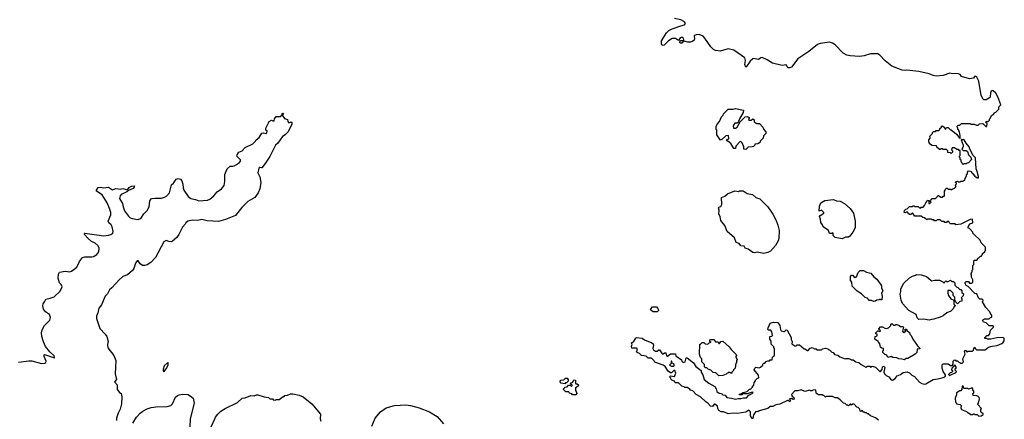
# Model space of a CAD drawing. Extents: x 1863017 to 1989460, y 394564 to 532820.
# Tile 20 of 213: x 1940801 to 1953256, y 414330 to 419382. Entities that reach past the tile are written whole.
import ezdxf

# ---------------------------------------------------------------- set-up
doc = ezdxf.new("R2010")
doc.units = 0

msp = doc.modelspace()

# ---------------------------------------------------------------- linework, layer by layer
at = {"layer": '0CON10XD'}
for points in [[(1952913, 417463), (1952902, 417495), (1952890, 417635), (1952864, 417664), (1952820, 417745), (1952810, 417775), (1952772, 417822), (1952750, 417865), (1952735, 417868), (1952725, 417860), (1952715, 417870), (1952710, 417865), (1952738, 417795), (1952738, 417775), (1952720, 417745), (1952738, 417728), (1952775, 417728), (1952790, 417715), (1952803, 417673), (1952832, 417645), (1952842, 417615), (1952805, 417572), (1952785, 417570), (1952775, 417560), (1952745, 417560), (1952735, 417550), (1952722, 417562), (1952720, 417575), (1952710, 417585), (1952710, 417605), (1952700, 417615), (1952700, 417635), (1952690, 417645), (1952690, 417655), (1952700, 417665), (1952698, 417728), (1952685, 417730), (1952675, 417740), (1952655, 417740), (1952625, 417760), (1952595, 417760), (1952590, 417735), (1952600, 417725), (1952600, 417705), (1952585, 417690), (1952575, 417700), (1952542, 417702), (1952540, 417725), (1952525, 417740), (1952485, 417740), (1952475, 417750), (1952455, 417750), (1952445, 417740), (1952435, 417740), (1952402, 417772), (1952398, 417788), (1952345, 417790), (1952312, 417812), (1952310, 417825), (1952300, 417835), (1952300, 417865), (1952320, 417885), (1952320, 417895), (1952310, 417905), (1952348, 417942), (1952350, 417955), (1952362, 417968), (1952385, 417970), (1952395, 417980), (1952428, 417982), (1952440, 417995), (1952442, 418008), (1952460, 418025), (1952460, 418035), (1952475, 418040), (1952498, 418018), (1952505, 418000), (1952518, 418002), (1952525, 418020), (1952545, 418020), (1952575, 417990), (1952585, 417990), (1952653, 417933), (1952695, 417880), (1952700, 417885), (1952700, 417915), (1952690, 417965), (1952680, 417975), (1952680, 417985), (1952670, 417995), (1952670, 418015), (1952660, 418025), (1952660, 418035), (1952672, 418048), (1952695, 418050), (1952715, 418070), (1952825, 418070), (1952835, 418060), (1952875, 418060), (1952905, 418050), (1952925, 418050), (1952943, 418067), (1952985, 418070), (1953022, 418032), (1953035, 418030), (1953040, 418065), (1953020, 418085), (1953035, 418100), (1953048, 418092), (1953068, 418112), (1953070, 418125), (1953078, 418132), (1953095, 418170), (1953105, 418180), (1953118, 418182), (1953130, 418195), (1953132, 418208), (1953148, 418212), (1953188, 418252), (1953188, 418282), (1953212, 418305), (1953175, 418407), (1953149, 418455), (1953115, 418484), (1953105, 418486), (1953092, 418478), (1953082, 418458), (1953076, 418404), (1953068, 418392), (1953025, 418368), (1952998, 418368), (1952987, 418377), (1952962, 418425), (1952934, 418605), (1952907, 418655), (1952895, 418662), (1952880, 418665), (1952865, 418643), (1952815, 418634), (1952715, 418664), (1952698, 418688), (1952678, 418698), (1952585, 418700), (1952566, 418706), (1952485, 418676), (1952395, 418668), (1952355, 418676), (1952305, 418698), (1952175, 418728), (1952025, 418744), (1952005, 418741), (1951965, 418743), (1951833, 418793), (1951750, 418860), (1951682, 418935), (1951655, 418952), (1951565, 418950), (1951484, 418926), (1951425, 418916), (1951305, 418924), (1951264, 418934), (1951220, 418960), (1951116, 419065), (1951082, 419085), (1951045, 419097), (1950925, 419081), (1950895, 419070), (1950782, 418978), (1950643, 418885), (1950565, 418783), (1950545, 418773), (1950524, 418774), (1950508, 418785), (1950507, 418797), (1950495, 418810), (1950445, 418804), (1950325, 418834), (1950255, 418876), (1950195, 418902), (1950175, 418899), (1950145, 418880), (1950085, 418892), (1950075, 418888), (1950043, 418857), (1949995, 418788), (1949985, 418782), (1949975, 418815), (1949982, 418865), (1949975, 418898), (1949835, 418998), (1949765, 419012), (1949664, 418984), (1949602, 418992), (1949577, 419007), (1949545, 419040), (1949469, 419149), (1949445, 419173), (1949396, 419196), (1949358, 419192), (1949339, 419181), (1949332, 419168), (1949336, 419145), (1949331, 419125), (1949315, 419109), (1949285, 419098), (1949255, 419096), (1949205, 419110), (1949178, 419085), (1949162, 419085), (1949153, 419095), (1949152, 419108), (1949163, 419117), (1949195, 419120), (1949202, 419128), (1949200, 419145), (1949179, 419159), (1949155, 419152), (1949135, 419120), (1949095, 419142), (1949054, 419146), (1949010, 419115), (1948955, 419058), (1948930, 419055), (1948918, 419075), (1948920, 419115), (1948981, 419215), (1949014, 419246), (1949055, 419268), (1949165, 419306), (1949210, 419315), (1949224, 419335), (1949212, 419355), (1949165, 419380), (1949085, 419395)], [(1941906, 417066), (1941845, 417167), (1941774, 417215), (1941774, 417226), (1941795, 417260), (1941825, 417266), (1941865, 417258), (1941925, 417265), (1941975, 417231), (1942015, 417248), (1942075, 417239), (1942105, 417249), (1942165, 417229), (1942185, 417260), (1942215, 417276), (1942252, 417282), (1942250, 417265), (1942235, 417248), (1942177, 417223), (1942157, 417205), (1942085, 417170), (1942071, 417155), (1942062, 417122), (1942100, 417060), (1942109, 417015), (1942127, 416967), (1942177, 416897), (1942199, 416879), (1942225, 416868), (1942295, 416857), (1942335, 416870), (1942373, 416927), (1942415, 416971), (1942439, 417015), (1942449, 417091), (1942463, 417115), (1942475, 417123), (1942515, 417124), (1942595, 417127), (1942633, 417137), (1942661, 417155), (1942695, 417193), (1942721, 417295), (1942746, 417315), (1942782, 417365), (1942805, 417374), (1942835, 417366), (1942852, 417345), (1942866, 417304), (1942867, 417255), (1942878, 417225), (1942934, 417145), (1942965, 417122), (1943025, 417109), (1943069, 417091), (1943175, 417102), (1943205, 417112), (1943257, 417153), (1943300, 417205), (1943354, 417245), (1943386, 417285), (1943396, 417335), (1943396, 417425), (1943425, 417496), (1943462, 417528), (1943495, 417529), (1943515, 417536), (1943545, 417550), (1943582, 417578), (1943592, 417595), (1943592, 417612), (1943556, 417646), (1943549, 417655), (1943553, 417675), (1943574, 417705), (1943616, 417724), (1943655, 417766), (1943749, 417811), (1943783, 417847), (1943791, 417865), (1943829, 417891), (1943865, 417948), (1943885, 417953), (1943915, 417942), (1943929, 417951), (1943932, 417972), (1943914, 417984), (1943915, 418010), (1943955, 418093), (1943985, 418112), (1944004, 418104), (1944020, 418105), (1944023, 418127), (1944045, 418160), (1944095, 418160), (1944120, 418180), (1944122, 418198), (1944135, 418200), (1944140, 418195), (1944120, 418175), (1944151, 418131), (1944188, 418118), (1944192, 418095), (1944205, 418078), (1944235, 418090), (1944245, 418080), (1944245, 418062), (1944195, 417966), (1944157, 417925), (1944126, 417904), (1944065, 417819), (1944036, 417795), (1943965, 417654), (1943905, 417564), (1943865, 417510), (1943858, 417508), (1943837, 417513), (1943826, 417504), (1943812, 417445), (1943839, 417395), (1943853, 417325), (1943839, 417245), (1943819, 417195), (1943777, 417133), (1943688, 417082), (1943611, 417009), (1943531, 416905), (1943405, 416855), (1943315, 416830), (1943171, 416841), (1943105, 416857), (1943055, 416843), (1942982, 416848), (1942928, 416835), (1942902, 416815), (1942892, 416795), (1942859, 416761), (1942813, 416665), (1942790, 416630), (1942735, 416582), (1942715, 416572), (1942687, 416577), (1942655, 416590), (1942625, 416572), (1942520, 416375), (1942458, 416312), (1942415, 416283), (1942383, 416273), (1942354, 416274), (1942324, 416294), (1942300, 416335), (1942285, 416332), (1942267, 416305), (1942246, 416235), (1942232, 416215), (1942165, 416158), (1942104, 416135), (1942058, 416095), (1941967, 415993), (1941935, 415965), (1941913, 415915), (1941882, 415885), (1941834, 415775), (1941803, 415735), (1941791, 415675), (1941774, 415635), (1941773, 415605), (1941816, 415476), (1941884, 415405), (1941902, 415375), (1941918, 415315), (1941913, 415275), (1941916, 415235), (1941993, 415135), (1942017, 415075), (1942010, 414905), (1942027, 414835), (1942002, 414805), (1942034, 414765), (1942033, 414705), (1942065, 414667), (1942084, 414654), (1942092, 414612), (1942089, 414525), (1942072, 414458), (1942045, 414408), (1942024, 414345), (1942024, 414315)], [(1949985, 417740), (1949960, 417745), (1949962, 417775), (1949940, 417825), (1949925, 417840), (1949912, 417838), (1949860, 417785), (1949858, 417752), (1949835, 417752), (1949796, 417816), (1949758, 417848), (1949742, 417852), (1949755, 417870), (1949770, 417875), (1949768, 417918), (1949735, 417912), (1949685, 417868), (1949665, 417860), (1949620, 417925), (1949620, 417985), (1949610, 417995), (1949612, 418035), (1949628, 418065), (1949652, 418095), (1949680, 418155), (1949700, 418175), (1949705, 418190), (1949765, 418250), (1949825, 418250), (1949855, 418258), (1949957, 418237), (1949955, 418210), (1949905, 418130), (1949888, 418082), (1949877, 418073), (1949848, 418072), (1949835, 418058), (1949827, 418035), (1949832, 418012), (1949855, 418012), (1949878, 418025), (1949915, 418090), (1949980, 418155), (1950005, 418160), (1950030, 418145), (1950030, 418135), (1950020, 418125), (1950025, 418110), (1950055, 418110), (1950075, 418130), (1950090, 418115), (1950092, 418092), (1950105, 418080), (1950115, 418080), (1950125, 418070), (1950158, 418068), (1950200, 418025), (1950213, 417993), (1950240, 417965), (1950238, 417942), (1950210, 417915), (1950208, 417882), (1950170, 417845), (1950170, 417835), (1950160, 417825), (1950137, 417813), (1950102, 417808), (1950100, 417795), (1950085, 417780), (1950067, 417773), (1950015, 417770), (1949985, 417740)], [(1948940, 415015), (1948835, 415052), (1948825, 415070), (1948792, 415102), (1948753, 415103), (1948727, 415127), (1948668, 415138), (1948642, 415162), (1948610, 415175), (1948600, 415185), (1948610, 415195), (1948610, 415225), (1948605, 415230), (1948545, 415230), (1948540, 415255), (1948548, 415275), (1948540, 415295), (1948565, 415310), (1948594, 415356), (1948605, 415363), (1948675, 415357), (1948703, 415333), (1948798, 415298), (1948814, 415284), (1948818, 415268), (1948810, 415225), (1948817, 415207), (1948845, 415192), (1948865, 415192), (1948885, 415210), (1948895, 415210), (1948928, 415158), (1948942, 415158), (1948958, 415172), (1948975, 415172), (1948984, 415134), (1948995, 415128), (1949035, 415157), (1949095, 415158), (1949102, 415132), (1949173, 415083), (1949178, 415065), (1949195, 415050), (1949220, 415055), (1949233, 415107), (1949245, 415108), (1949325, 415042), (1949356, 414996), (1949420, 414945), (1949420, 414925), (1949442, 414892), (1949460, 414835), (1949520, 414785), (1949593, 414743), (1949612, 414715), (1949621, 414681), (1949640, 414665), (1949685, 414650), (1949695, 414640), (1949727, 414637), (1949746, 414606), (1949806, 414596), (1949855, 414584), (1949895, 414594), (1949925, 414591), (1949958, 414602), (1949995, 414601), (1950026, 414634), (1950068, 414655), (1950078, 414668), (1950065, 414672), (1950005, 414652), (1949945, 414650), (1949935, 414640), (1949905, 414640), (1949902, 414648), (1949925, 414650), (1949955, 414670), (1950005, 414680), (1950035, 414710), (1950045, 414710), (1950070, 414735), (1950072, 414748), (1950088, 414762), (1950093, 414797), (1950110, 414815), (1950110, 414825), (1950135, 414850), (1950150, 414855), (1950148, 414888), (1950092, 414955), (1950100, 414975), (1950115, 414988), (1950155, 414982), (1950172, 414988), (1950200, 415015), (1950200, 415025), (1950215, 415040), (1950225, 415040), (1950245, 415060), (1950265, 415070), (1950285, 415070), (1950295, 415080), (1950318, 415082), (1950323, 415117), (1950335, 415130), (1950350, 415135), (1950350, 415225), (1950340, 415235), (1950340, 415245), (1950308, 415278), (1950307, 415317), (1950290, 415345), (1950292, 415378), (1950315, 415380), (1950322, 415388), (1950317, 415435), (1950305, 415457), (1950275, 415458), (1950267, 415467), (1950268, 415485), (1950296, 415544), (1950337, 415557), (1950392, 415552), (1950417, 415515), (1950426, 415465), (1950435, 415450), (1950465, 415438), (1950475, 415440), (1950495, 415460), (1950508, 415458), (1950560, 415365), (1950560, 415335), (1950570, 415325), (1950572, 415312), (1950570, 415285), (1950605, 415260), (1950625, 415260), (1950635, 415270), (1950665, 415270), (1950725, 415220), (1950735, 415220), (1950765, 415200), (1950775, 415200), (1950802, 415228), (1950825, 415238), (1950855, 415220), (1950875, 415220), (1950885, 415210), (1950942, 415208), (1950955, 415220), (1950995, 415228), (1951025, 415220), (1951035, 415210), (1951045, 415210), (1951075, 415180), (1951090, 415175), (1951108, 415148), (1951152, 415142), (1951175, 415120), (1951243, 415093), (1951255, 415100), (1951285, 415100), (1951312, 415092), (1951325, 415080), (1951345, 415080), (1951380, 415055), (1951415, 415050), (1951445, 415022), (1951505, 414988), (1951525, 415000), (1951555, 415000), (1951565, 414990), (1951585, 415000), (1951625, 414990), (1951685, 414930), (1951710, 414960), (1951716, 414995), (1951735, 415002), (1951746, 414985), (1951733, 414925), (1951740, 414905), (1951762, 414882), (1951797, 414867), (1951825, 414830), (1951844, 414824), (1951875, 414847), (1951899, 414881), (1951943, 414895), (1951975, 414922), (1952029, 414929), (1952057, 414917), (1952085, 414886), (1952122, 414872), (1952185, 414801), (1952215, 414784), (1952245, 414776), (1952265, 414780), (1952355, 414833), (1952415, 414840), (1952485, 414857), (1952503, 414867), (1952512, 414878), (1952512, 414892), (1952482, 414935), (1952472, 414975), (1952472, 415018), (1952485, 415030), (1952545, 415030), (1952575, 415010), (1952595, 415010), (1952610, 415025), (1952610, 415065), (1952622, 415078), (1952635, 415080), (1952645, 415070), (1952665, 415070), (1952682, 415052), (1952695, 415050), (1952705, 415040), (1952725, 415040), (1952740, 415055), (1952732, 415095), (1952760, 415155), (1952753, 415185), (1952762, 415198), (1952768, 415198), (1952785, 415180), (1952795, 415190), (1952855, 415190), (1952868, 415202), (1952870, 415225), (1952885, 415240), (1952892, 415222), (1952905, 415210), (1953015, 415210), (1953055, 415240), (1953104, 415256), (1953165, 415264), (1953225, 415288), (1953237, 415295), (1953256, 415324), (1953254, 415354), (1953232, 415362), (1953160, 415360), (1953084, 415344), (1953043, 415343), (1953035, 415350), (1953012, 415352), (1953010, 415365), (1953035, 415390), (1953055, 415390), (1953075, 415410), (1953083, 415457), (1953120, 415495), (1953120, 415505), (1953115, 415510), (1953065, 415510), (1953025, 415550), (1952995, 415560), (1952980, 415585), (1953005, 415600), (1953065, 415600), (1953082, 415618), (1953098, 415622), (1953100, 415645), (1953092, 415652), (1953075, 415690), (1953022, 415745), (1952980, 415815), (1952988, 415838), (1952975, 415850), (1952945, 415850), (1952930, 415865), (1952908, 415918), (1952882, 415922), (1952798, 416008), (1952775, 416020), (1952760, 416045), (1952762, 416058), (1952775, 416070), (1952805, 416070), (1952815, 416050), (1952845, 416050), (1952858, 416062), (1952860, 416095), (1952840, 416125), (1952840, 416155), (1952830, 416165), (1952840, 416175), (1952840, 416185), (1952850, 416195), (1952850, 416215), (1952860, 416225), (1952860, 416275), (1952870, 416285), (1952870, 416335), (1952875, 416340), (1952908, 416342), (1952925, 416370), (1952935, 416370), (1952952, 416388), (1952968, 416392), (1952970, 416405), (1952980, 416415), (1952982, 416428), (1953010, 416445), (1953010, 416455), (1953020, 416465), (1953020, 416505), (1952962, 416562), (1952950, 416595), (1952872, 416672), (1952860, 416685), (1952860, 416695), (1952815, 416740), (1952800, 416745), (1952800, 416765), (1952821, 416799), (1952857, 416813), (1952855, 416858), (1952825, 416857), (1952705, 416798), (1952645, 416790), (1952635, 416800), (1952575, 416800), (1952562, 416812), (1952555, 416830), (1952535, 416830), (1952525, 416820), (1952505, 416820), (1952495, 416830), (1952465, 416830), (1952445, 416850), (1952405, 416850), (1952395, 416840), (1952375, 416840), (1952365, 416850), (1952345, 416850), (1952335, 416860), (1952285, 416860), (1952275, 416850), (1952248, 416878), (1952225, 416880), (1952205, 416900), (1952125, 416900), (1952095, 416940), (1952075, 416920), (1952055, 416920), (1952042, 416932), (1952035, 416950), (1952015, 416950), (1952005, 416940), (1951990, 416945), (1951992, 416968), (1952012, 416988), (1952028, 416992), (1952055, 417020), (1952095, 417020), (1952105, 417030), (1952115, 417030), (1952125, 417020), (1952165, 417020), (1952182, 417002), (1952195, 417000), (1952205, 417010), (1952228, 417012), (1952248, 417032), (1952262, 417068), (1952278, 417082), (1952285, 417100), (1952300, 417095), (1952300, 417060), (1952315, 417060), (1952330, 417075), (1952320, 417085), (1952322, 417098), (1952345, 417120), (1952388, 417122), (1952408, 417142), (1952415, 417160), (1952425, 417160), (1952455, 417140), (1952475, 417140), (1952485, 417150), (1952495, 417150), (1952500, 417155), (1952500, 417215), (1952510, 417225), (1952512, 417238), (1952525, 417250), (1952535, 417250), (1952545, 417240), (1952575, 417240), (1952585, 417230), (1952595, 417240), (1952625, 417250), (1952648, 417272), (1952640, 417285), (1952640, 417295), (1952650, 417305), (1952650, 417315), (1952640, 417325), (1952642, 417338), (1952665, 417340), (1952675, 417330), (1952695, 417330), (1952705, 417340), (1952735, 417340), (1952745, 417350), (1952758, 417352), (1952760, 417375), (1952770, 417385), (1952770, 417395), (1952780, 417405), (1952780, 417425), (1952790, 417435), (1952790, 417455), (1952805, 417470), (1952830, 417465), (1952885, 417402), (1952915, 417382), (1952928, 417382), (1952929, 417399), (1952913, 417463)], [(1950215, 416424), (1950131, 416441), (1950095, 416436), (1950075, 416440), (1950015, 416482), (1949980, 416495), (1949965, 416520), (1949925, 416523), (1949902, 416552), (1949866, 416566), (1949842, 416622), (1949752, 416705), (1949721, 416781), (1949672, 416845), (1949663, 416895), (1949643, 416925), (1949649, 416975), (1949640, 417005), (1949645, 417012), (1949670, 417020), (1949684, 417045), (1949678, 417132), (1949719, 417151), (1949755, 417179), (1949847, 417217), (1949895, 417210), (1949905, 417218), (1949955, 417220), (1950005, 417183), (1950071, 417171), (1950112, 417132), (1950162, 417115), (1950265, 417018), (1950330, 416925), (1950372, 416842), (1950393, 416783), (1950407, 416715), (1950404, 416615), (1950394, 416586), (1950364, 416526), (1950298, 416455), (1950265, 416437), (1950215, 416424)], [(1940785, 415054), (1940915, 415070), (1940955, 415067), (1941077, 415037), (1941119, 415041), (1941133, 415047), (1941136, 415064), (1941111, 415125), (1941110, 415145), (1941115, 415150), (1941240, 415105), (1941242, 415115), (1941235, 415132), (1941182, 415182), (1941129, 415249), (1941100, 415310), (1941080, 415375), (1941078, 415425), (1941087, 415463), (1941114, 415516), (1941182, 415585), (1941189, 415615), (1941177, 415655), (1941129, 415689), (1941102, 415722), (1941092, 415765), (1941099, 415791), (1941116, 415815), (1941130, 415850), (1941185, 415860), (1941235, 415878), (1941311, 415949), (1941336, 416005), (1941325, 416035), (1941306, 416056), (1941288, 416115), (1941292, 416165), (1941305, 416191), (1941375, 416201), (1941434, 416196), (1941455, 416203), (1941524, 416255), (1941559, 416325), (1941597, 416375), (1941625, 416384), (1941715, 416382), (1941735, 416389), (1941776, 416415), (1941800, 416445), (1941808, 416495), (1941794, 416525), (1941757, 416557), (1941709, 416579), (1941665, 416616), (1941619, 416665), (1941620, 416680), (1941626, 416684), (1941865, 416651), (1941925, 416657), (1941955, 416667), (1941977, 416685), (1941984, 416706), (1941969, 416765), (1941958, 416788), (1941930, 416815), (1941920, 416835), (1941952, 416915), (1941953, 416943), (1941938, 416995), (1941906, 417066)], [(1951205, 416613), (1951115, 416628), (1951090, 416655), (1951090, 416685), (1951085, 416688), (1951075, 416680), (1951045, 416680), (1951033, 416715), (1950964, 416764), (1950957, 416787), (1950935, 416820), (1950932, 416862), (1950918, 416895), (1950925, 416908), (1950972, 416935), (1950972, 416945), (1950945, 416972), (1950915, 416960), (1950917, 417023), (1950935, 417068), (1950985, 417098), (1951095, 417109), (1951135, 417093), (1951178, 417088), (1951235, 417057), (1951305, 416997), (1951347, 416935), (1951370, 416835), (1951370, 416750), (1951342, 416695), (1951302, 416645), (1951285, 416633), (1951248, 416632), (1951205, 416613)], [(1951605, 415818), (1951575, 415830), (1951542, 415832), (1951540, 415845), (1951525, 415860), (1951495, 415870), (1951450, 415915), (1951395, 415948), (1951351, 415991), (1951332, 416015), (1951328, 416065), (1951310, 416085), (1951310, 416135), (1951325, 416150), (1951335, 416150), (1951365, 416120), (1951375, 416130), (1951388, 416132), (1951408, 416185), (1951435, 416210), (1951475, 416212), (1951515, 416190), (1951566, 416176), (1951605, 416132), (1951643, 416103), (1951698, 416025), (1951702, 416015), (1951701, 415991), (1951718, 415955), (1951702, 415925), (1951710, 415885), (1951708, 415842), (1951695, 415840), (1951685, 415850), (1951675, 415840), (1951645, 415838), (1951625, 415822), (1951605, 415818)], [(1952305, 415583), (1952235, 415597), (1952175, 415592), (1952165, 415598), (1952154, 415614), (1952143, 415653), (1952048, 415705), (1951968, 415795), (1951950, 415835), (1951937, 415913), (1951947, 415945), (1951948, 415975), (1951982, 416048), (1952055, 416118), (1952095, 416140), (1952135, 416150), (1952145, 416160), (1952205, 416158), (1952274, 416134), (1952325, 416088), (1952341, 416081), (1952375, 416090), (1952437, 416087), (1952478, 416068), (1952495, 416050), (1952502, 416068), (1952515, 416080), (1952525, 416070), (1952545, 416070), (1952575, 416090), (1952595, 416070), (1952615, 416070), (1952630, 416055), (1952630, 416025), (1952642, 416012), (1952655, 416000), (1952668, 415998), (1952692, 415972), (1952705, 415970), (1952720, 415955), (1952720, 415935), (1952740, 415915), (1952738, 415892), (1952710, 415865), (1952720, 415855), (1952720, 415825), (1952695, 415820), (1952665, 415790), (1952642, 415812), (1952640, 415825), (1952630, 415835), (1952630, 415875), (1952610, 415895), (1952610, 415925), (1952575, 415960), (1952542, 415958), (1952540, 415925), (1952550, 415895), (1952582, 415852), (1952618, 415838), (1952620, 415785), (1952640, 415765), (1952622, 415758), (1952610, 415725), (1952580, 415695), (1952530, 415675), (1952485, 415638), (1952445, 415622), (1952366, 415594), (1952335, 415592), (1952305, 415583)], [(1948815, 415688), (1948780, 415715), (1948783, 415727), (1948805, 415750), (1948855, 415750), (1948875, 415730), (1948880, 415715), (1948880, 415705), (1948865, 415690), (1948815, 415688)], [(1951995, 415080), (1951962, 415092), (1951923, 415093), (1951895, 415108), (1951845, 415112), (1951825, 415122), (1951785, 415110), (1951770, 415140), (1951745, 415150), (1951720, 415175), (1951720, 415195), (1951730, 415205), (1951728, 415225), (1951708, 415228), (1951692, 415242), (1951680, 415285), (1951663, 415303), (1951660, 415315), (1951620, 415345), (1951622, 415378), (1951650, 415385), (1951650, 415405), (1951632, 415412), (1951630, 415425), (1951655, 415450), (1951665, 415450), (1951675, 415440), (1951690, 415445), (1951685, 415460), (1951672, 415462), (1951670, 415475), (1951692, 415498), (1951715, 415500), (1951745, 415480), (1951765, 415478), (1951790, 415485), (1951820, 415515), (1951820, 415525), (1951835, 415540), (1951855, 415520), (1951875, 415520), (1951885, 415530), (1951895, 415530), (1951927, 415517), (1951943, 415503), (1951972, 415502), (1951980, 415495), (1951970, 415445), (1951975, 415430), (1951985, 415428), (1952010, 415445), (1952000, 415465), (1952005, 415470), (1952015, 415468), (1952027, 415447), (1952058, 415428), (1952062, 415405), (1952078, 415388), (1952098, 415345), (1952157, 415257), (1952190, 415225), (1952185, 415220), (1952152, 415218), (1952148, 415175), (1952130, 415155), (1952035, 415100), (1952015, 415100), (1951995, 415080)], [(1949645, 414880), (1949608, 414918), (1949575, 414920), (1949545, 414950), (1949512, 414962), (1949495, 414980), (1949475, 414980), (1949462, 414992), (1949462, 415022), (1949432, 415055), (1949430, 415095), (1949413, 415113), (1949400, 415155), (1949405, 415280), (1949415, 415280), (1949435, 415300), (1949455, 415300), (1949473, 415283), (1949505, 415280), (1949522, 415298), (1949550, 415305), (1949530, 415315), (1949530, 415335), (1949545, 415340), (1949585, 415340), (1949590, 415325), (1949605, 415310), (1949635, 415310), (1949645, 415290), (1949655, 415290), (1949670, 415315), (1949695, 415319), (1949776, 415246), (1949801, 415211), (1949865, 415150), (1949870, 415135), (1949860, 415125), (1949860, 415115), (1949878, 415085), (1949870, 415075), (1949870, 415045), (1949862, 415038), (1949850, 414975), (1949830, 414955), (1949830, 414945), (1949810, 414925), (1949810, 414915), (1949795, 414912), (1949785, 414920), (1949765, 414920), (1949758, 414912), (1949745, 414910), (1949738, 414902), (1949695, 414882), (1949645, 414880)], [(1942625, 414932), (1942655, 414968), (1942677, 415015), (1942680, 415045), (1942675, 415050), (1942630, 415005), (1942614, 414964), (1942614, 414944), (1942625, 414932)], [(1949075, 415002), (1949082, 415015), (1949078, 415025), (1949052, 415042), (1949050, 415065), (1949040, 415065), (1949040, 415035), (1949020, 415015), (1949045, 415002), (1949075, 415002)], [(1951665, 414320), (1951625, 414350), (1951563, 414373), (1951535, 414400), (1951525, 414400), (1951515, 414410), (1951495, 414410), (1951485, 414420), (1951472, 414422), (1951468, 414438), (1951455, 414440), (1951445, 414430), (1951432, 414432), (1951428, 414458), (1951408, 414478), (1951392, 414482), (1951355, 414520), (1951335, 414520), (1951325, 414510), (1951315, 414520), (1951305, 414520), (1951285, 414500), (1951275, 414510), (1951265, 414510), (1951245, 414530), (1951222, 414532), (1951178, 414578), (1951145, 414600), (1951115, 414600), (1951085, 414620), (1951005, 414620), (1950995, 414610), (1950975, 414630), (1950965, 414630), (1950955, 414640), (1950905, 414640), (1950895, 414650), (1950882, 414652), (1950872, 414692), (1950862, 414702), (1950833, 414697), (1950825, 414690), (1950805, 414690), (1950795, 414700), (1950735, 414680), (1950685, 414702), (1950645, 414688), (1950605, 414688), (1950563, 414645), (1950572, 414622), (1950592, 414605), (1950598, 414585), (1950585, 414582), (1950565, 414592), (1950545, 414590), (1950540, 414585), (1950550, 414575), (1950545, 414550), (1950528, 414568), (1950513, 414567), (1950415, 414520), (1950365, 414512), (1950327, 414493), (1950295, 414490), (1950265, 414468), (1950155, 414438), (1950137, 414423), (1950113, 414427), (1950082, 414388), (1950075, 414342), (1950065, 414342), (1950046, 414375), (1950046, 414426), (1950025, 414446), (1949985, 414420), (1949875, 414402), (1949825, 414407), (1949765, 414400), (1949705, 414423), (1949675, 414423), (1949645, 414443), (1949631, 414465), (1949627, 414495), (1949595, 414520), (1949585, 414520), (1949565, 414490), (1949540, 414495), (1949506, 414536), (1949481, 414551), (1949413, 414613), (1949360, 414645), (1949315, 414690), (1949285, 414700), (1949279, 414709), (1949245, 414730), (1949215, 414730), (1949205, 414740), (1949175, 414750), (1949135, 414790), (1949092, 414792), (1949085, 414810), (1949050, 414825), (1949040, 414835), (1949038, 414848), (1949020, 414865), (1949035, 414878), (1949085, 414870), (1949102, 414915), (1949090, 414945), (1949075, 414947), (1949045, 414918), (1949035, 414918), (1949005, 414938), (1948966, 414996), (1948940, 415015)], [(1952565, 414882), (1952650, 414925), (1952648, 414938), (1952630, 414955), (1952650, 414985), (1952640, 414995), (1952638, 415008), (1952622, 415008), (1952592, 414978), (1952590, 414955), (1952600, 414945), (1952600, 414935), (1952588, 414922), (1952572, 414918), (1952550, 414895), (1952565, 414882)], [(1947695, 414780), (1947650, 414785), (1947638, 414805), (1947642, 414825), (1947685, 414830), (1947705, 414850), (1947725, 414850), (1947737, 414827), (1947737, 414813), (1947718, 414792), (1947705, 414790), (1947695, 414780)], [(1947835, 414640), (1947795, 414640), (1947785, 414650), (1947755, 414660), (1947748, 414678), (1947708, 414678), (1947680, 414705), (1947680, 414715), (1947700, 414735), (1947725, 414740), (1947745, 414760), (1947765, 414760), (1947775, 414750), (1947788, 414752), (1947790, 414765), (1947772, 414772), (1947770, 414785), (1947799, 414801), (1947805, 414820), (1947815, 414830), (1947830, 414825), (1947830, 414785), (1947838, 414778), (1947855, 414780), (1947868, 414765), (1947865, 414750), (1947832, 414728), (1947830, 414695), (1947842, 414682), (1947850, 414655), (1947835, 414640)], [(1943225, 414234), (1943269, 414335), (1943276, 414355), (1943306, 414394), (1943347, 414433), (1943402, 414468), (1943558, 414542), (1943614, 414596), (1943655, 414600), (1943725, 414631), (1943765, 414626), (1943795, 414638), (1943815, 414639), (1943895, 414613), (1943947, 414607), (1943965, 414590), (1943997, 414587), (1944008, 414578), (1944035, 414572), (1944045, 414580), (1944085, 414580), (1944135, 414620), (1944145, 414620), (1944155, 414630), (1944187, 414633), (1944228, 414652), (1944255, 414653), (1944335, 414636), (1944385, 414612), (1944496, 414526), (1944607, 414395), (1944602, 414335), (1944610, 414305)], [(1952935, 414370), (1952965, 414372), (1952988, 414392), (1952990, 414405), (1952972, 414412), (1952960, 414425), (1952960, 414455), (1952968, 414468), (1952920, 414515), (1952920, 414525), (1952930, 414535), (1952942, 414588), (1952940, 414605), (1952925, 414620), (1952907, 414627), (1952862, 414632), (1952860, 414655), (1952870, 414665), (1952870, 414685), (1952860, 414695), (1952860, 414715), (1952848, 414728), (1952805, 414710), (1952795, 414720), (1952745, 414720), (1952738, 414748), (1952722, 414748), (1952720, 414705), (1952705, 414690), (1952695, 414690), (1952652, 414665), (1952652, 414638), (1952633, 414595), (1952640, 414545), (1952650, 414535), (1952650, 414525), (1952698, 414518), (1952710, 414505), (1952708, 414475), (1952714, 414454), (1952777, 414427), (1952795, 414410), (1952805, 414410), (1952835, 414390), (1952855, 414390), (1952865, 414400), (1952875, 414400), (1952885, 414390), (1952915, 414390), (1952935, 414370)], [(1942231, 414279), (1942279, 414355), (1942323, 414407), (1942357, 414433), (1942415, 414463), (1942465, 414479), (1942523, 414487), (1942665, 414492), (1942714, 414506), (1942735, 414525), (1942771, 414609), (1942795, 414630), (1942820, 414640), (1942865, 414647), (1942932, 414642), (1942976, 414615), (1942997, 414595), (1943007, 414535), (1942957, 414335), (1942947, 414135)], [(1945254, 414245), (1945297, 414345), (1945364, 414425), (1945435, 414474), (1945544, 414506), (1945685, 414512), (1945746, 414506), (1945854, 414474), (1945985, 414426), (1946084, 414365), (1946164, 414274)]]:
    msp.add_lwpolyline(points, dxfattribs=at)

doc.saveas('drawing.dxf')
